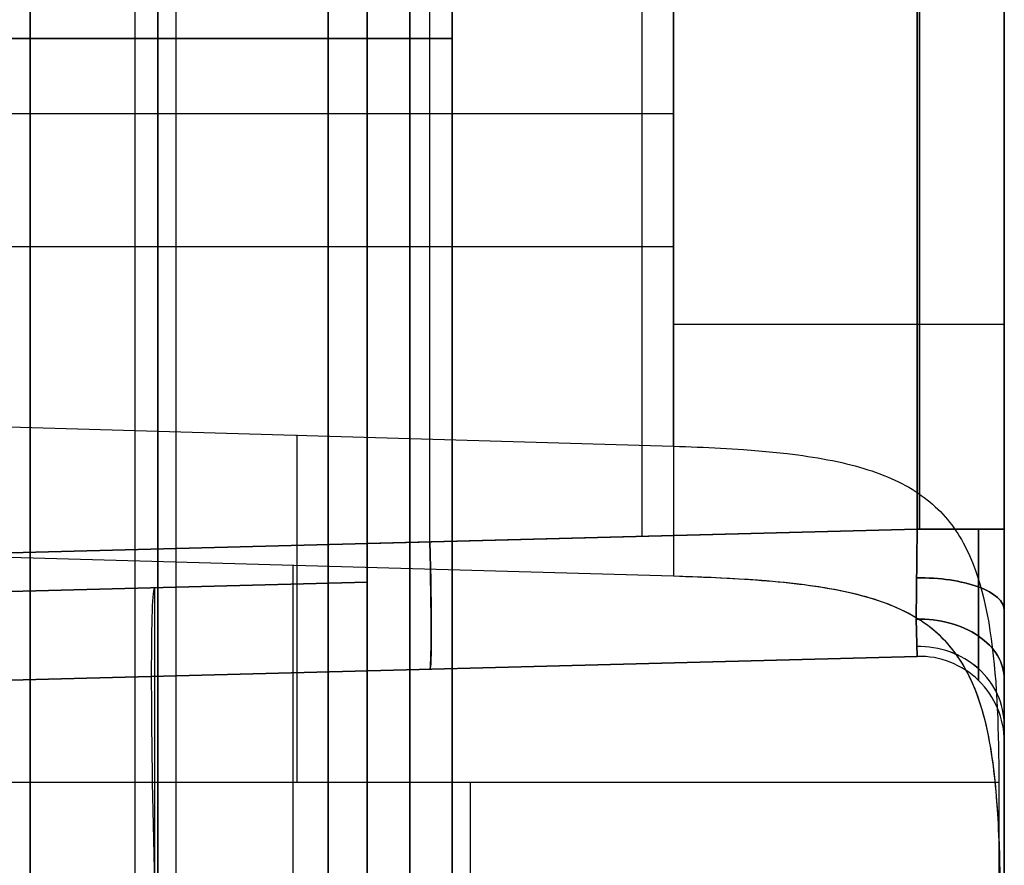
# Model space of a CAD drawing. Extents: x -8 to 8, y 0 to 107.
# Tile 177 of 256: x 6.01 to 8.33, y 23.7 to 25.7. Entities that reach past the tile are written whole.
import ezdxf

# ---------------------------------------------------------------- set-up
doc = ezdxf.new("R2010")
doc.units = 0
doc.layers.add('COUPLER_CASE', color=7, linetype='CONTINUOUS')
doc.layers.add('COUPLER_PCB', color=7, linetype='CONTINUOUS')

msp = doc.modelspace()

# ---------------------------------------------------------------- linework, layer by layer
at = {"layer": 'COUPLER_CASE', "color": 9}
for p, q in [((8.3272, 85.4991, 75.6982), (8.3272, 18.3788, 75.6982)), ((6.3772, 20.5495, 52.6049), (6.3772, 39.5872, 52.6049)), ((6.3772, 20.5495, 97.0761), (6.3772, 39.5872, 97.0761)), ((6.9272, 39.5728, 52.6193), (6.9272, 20.5639, 52.6193)), ((6.9272, 20.5639, 97.0617), (6.9272, 39.5728, 97.0617)), ((6.9272, 39.5728, 74.8405), (6.9272, 20.5639, 74.8405)), ((6.8272, 24.3712, 138.9332), (6.8272, 39.0453, 138.9332)), ((6.8272, 16.2084, 143.033), (6.8272, 35.9882, 143.033)), ((8.3272, 35.722, 144.7152), (8.3272, 5.3571, 144.7152)), ((6.8272, 24.3712, 12.3627), (6.8272, 34.0663, 12.3627)), ((6.8272, 24.4622, 13.4989), (6.8272, 33.241, 13.4989)), ((6.8272, 33.241, 137.6704), (6.8272, 24.4622, 137.6704)), ((6.9746, 24.4661, 134.7957), (6.9746, 33.2371, 134.7957)), ((6.9746, 24.4661, 16.3736), (6.9746, 33.2371, 16.3736)), ((7.4746, 24.4792, 13.5158), (7.4746, 33.224, 13.5158)), ((7.4746, 24.4792, 137.6534), (7.4746, 33.224, 137.6534)), ((8.1219, 33.2071, 13.5328), (8.1219, 24.4961, 13.5328)), ((8.1219, 24.4961, 137.6365), (8.1219, 33.2071, 137.6365)), ((8.1219, 33.2071, 134.8257), (8.1219, 24.4961, 134.8257)), ((8.1219, 24.4961, 16.3435), (8.1219, 33.2071, 16.3435)), ((8.1272, 33.2071, 16.3434), (8.1272, 24.4961, 16.3434)), ((8.1272, 24.4961, 13.5328), (8.1272, 33.2071, 13.5328)), ((8.1272, 24.4961, 134.8258), (8.1272, 33.2071, 134.8258)), ((8.1272, 33.2071, 137.6364), (8.1272, 24.4961, 137.6364)), ((8.3272, 24.4961, 137.8364), (8.3272, 33.2071, 137.8364)), ((8.3272, 33.2071, 134.6258), (8.3272, 24.4961, 134.6258)), ((8.3272, 33.2071, 13.3328), (8.3272, 24.4961, 13.3328)), ((8.3272, 24.4961, 16.5434), (8.3272, 33.2071, 16.5434)), ((6.8272, 31.1502, 8.3635), (6.8272, 20.5612, 8.3635)), ((8.3272, 19.0786, 6.6812), (8.3272, 30.8775, 6.6812)), ((7.0272, 29.028, 31.0373), (7.0272, 22.2753, 31.0373)), ((6.2811, 22.9632, 44.745), (6.2811, 28.3401, 44.745)), ((6.2811, 22.9632, 17.3296), (6.2811, 28.3401, 17.3296)), ((6.735, 22.9751, 44.7331), (6.735, 28.3282, 44.7331)), ((6.735, 28.3282, 17.3415), (6.735, 22.9751, 17.3415)), ((7.0272, 28.3282, 44.4332), (7.0272, 22.9751, 44.4332)), ((7.0272, 22.9751, 17.6414), (7.0272, 28.3282, 17.6414)), ((7.5481, 24.6913, 145.515), (7.5481, 26.2586, 145.515)), ((7.5481, 25.9365, 5.8815), (7.5481, 24.3849, 5.8815)), ((5.8272, 25.6516, 44.7569), (6.735, 25.6516, 44.7331)), ((6.735, 25.6516, 17.3415), (5.8272, 25.6516, 17.3177)), ((7.0272, 25.6516, 44.4332), (7.0272, 25.6516, 17.6414)), ((-0.0178, 25.4749, 145.7131), (7.5481, 25.4749, 145.515)), ((7.5481, 25.1607, 5.8815), (-0.0178, 25.1607, 5.6834)), ((5.011, 24.7657, 145.5814), (7.5481, 24.6913, 145.515)), ((7.5481, 24.6913, 145.515), (7.5622, 24.6909, 145.5145)), ((7.5622, 24.6909, 145.5145), (7.5763, 24.6904, 145.5137)), ((7.5763, 24.6904, 145.5137), (7.5903, 24.6899, 145.5127)), ((7.5903, 24.6899, 145.5127), (7.6042, 24.6893, 145.5115)), ((7.6042, 24.6893, 145.5115), (7.6181, 24.6887, 145.51)), ((7.6181, 24.6887, 145.51), (7.6319, 24.6881, 145.5083)), ((7.6319, 24.6881, 145.5083), (7.6456, 24.6874, 145.5064)), ((7.6456, 24.6874, 145.5064), (7.6593, 24.6866, 145.5042)), ((7.6593, 24.6866, 145.5042), (7.6729, 24.6858, 145.5018)), ((7.6729, 24.6858, 145.5018), (7.6864, 24.685, 145.4992)), ((7.6864, 24.685, 145.4992), (7.7131, 24.6832, 145.4932)), ((7.7131, 24.6832, 145.4932), (7.7395, 24.6812, 145.4865)), ((7.7395, 24.6812, 145.4865), (7.7655, 24.6789, 145.4788)), ((7.7655, 24.6789, 145.4788), (7.791, 24.6765, 145.4704)), ((7.791, 24.6765, 145.4704), (7.8161, 24.6737, 145.4612)), ((7.8161, 24.6737, 145.4612), (7.8285, 24.6722, 145.4563)), ((7.8285, 24.6722, 145.4563), (7.8407, 24.6707, 145.4512)), ((7.8407, 24.6707, 145.4512), (7.8528, 24.669, 145.4459)), ((7.8528, 24.669, 145.4459), (7.8648, 24.6673, 145.4405)), ((7.8648, 24.6673, 145.4405), (7.8766, 24.6655, 145.4348)), ((7.8766, 24.6655, 145.4348), (7.8883, 24.6636, 145.429)), ((7.8883, 24.6636, 145.429), (7.8999, 24.6616, 145.4231)), ((7.8999, 24.6616, 145.4231), (7.9113, 24.6595, 145.417)), ((7.9113, 24.6595, 145.417), (7.9225, 24.6573, 145.4107)), ((7.9225, 24.6573, 145.4107), (7.9336, 24.655, 145.4042)), ((7.9336, 24.655, 145.4042), (7.9445, 24.6526, 145.3977)), ((7.9445, 24.6526, 145.3977), (7.9553, 24.6501, 145.3909)), ((7.9553, 24.6501, 145.3909), (7.9658, 24.6475, 145.3841)), ((7.9658, 24.6475, 145.3841), (7.9761, 24.6448, 145.3772)), ((7.9761, 24.6448, 145.3772), (7.9863, 24.642, 145.3701)), ((7.9863, 24.642, 145.3701), (7.9963, 24.6391, 145.3629)), ((7.9963, 24.6391, 145.3629), (8.0061, 24.636, 145.3557)), ((8.0061, 24.636, 145.3557), (8.0157, 24.6329, 145.3483)), ((8.0157, 24.6329, 145.3483), (8.0252, 24.6296, 145.3409)), ((8.0252, 24.6296, 145.3409), (8.0345, 24.6262, 145.3333)), ((8.0345, 24.6262, 145.3333), (8.0436, 24.6226, 145.3257)), ((8.0436, 24.6226, 145.3257), (8.0525, 24.619, 145.3181)), ((8.0525, 24.619, 145.3181), (8.0612, 24.6152, 145.3103)), ((8.0612, 24.6152, 145.3103), (8.0698, 24.6114, 145.3025)), ((8.0698, 24.6114, 145.3025), (8.0782, 24.6073, 145.2947)), ((8.0782, 24.6073, 145.2947), (8.0863, 24.6032, 145.2868)), ((8.0863, 24.6032, 145.2868), (8.0944, 24.5989, 145.2789)), ((8.0944, 24.5989, 145.2789), (8.1022, 24.5945, 145.2709)), ((8.1022, 24.5945, 145.2709), (8.1099, 24.59, 145.2629)), ((8.1099, 24.59, 145.2629), (8.1173, 24.5853, 145.2549)), ((8.1173, 24.5853, 145.2549), (8.1247, 24.5805, 145.2469)), ((8.1247, 24.5805, 145.2469), (8.1318, 24.5755, 145.2388)), ((8.1318, 24.5755, 145.2388), (8.1387, 24.5705, 145.2307)), ((8.1387, 24.5705, 145.2307), (8.1455, 24.5653, 145.2227)), ((8.1455, 24.5653, 145.2227), (8.1521, 24.5599, 145.2146)), ((8.1521, 24.5599, 145.2146), (8.1585, 24.5544, 145.2065)), ((8.1585, 24.5544, 145.2065), (8.1647, 24.5488, 145.1984)), ((8.1647, 24.5488, 145.1984), (8.1708, 24.5431, 145.1904)), ((8.1708, 24.5431, 145.1904), (8.1766, 24.5372, 145.1824)), ((8.1766, 24.5372, 145.1824), (8.1823, 24.5312, 145.1744)), ((8.1823, 24.5312, 145.1744), (8.1878, 24.525, 145.1664)), ((8.1878, 24.525, 145.1664), (8.1932, 24.5187, 145.1584)), ((8.1932, 24.5187, 145.1584), (8.1984, 24.5123, 145.1505)), ((8.1984, 24.5123, 145.1505), (8.2034, 24.5058, 145.1426)), ((8.2034, 24.5058, 145.1426), (8.2082, 24.4991, 145.1348)), ((5.8272, 24.436, 16.4036), (8.1219, 24.4961, 16.3435)), ((8.1219, 24.4961, 134.8257), (5.8272, 24.436, 134.7656)), ((8.1219, 24.4961, 13.5328), (6.8272, 24.4622, 13.4989)), ((6.8272, 24.4622, 137.6704), (8.1219, 24.4961, 137.6365)), ((8.1219, 24.4961, 134.8257), (8.1198, 24.284, 134.9135)), ((8.1219, 24.4961, 13.5328), (8.1198, 24.284, 13.6205)), ((8.1198, 24.284, 16.2557), (8.1219, 24.4961, 16.3435)), ((8.1198, 24.284, 137.5487), (8.1219, 24.4961, 137.6365)), ((8.2082, 24.4991, 145.1348), (8.2129, 24.4923, 145.1271)), ((8.2129, 24.4923, 145.1271), (8.2175, 24.4854, 145.1194)), ((8.2175, 24.4854, 145.1194), (8.2219, 24.4783, 145.1117)), ((8.2668, 24.4961, 134.769), (8.2661, 24.2444, 134.8739)), ((8.2668, 24.4961, 13.476), (8.2661, 24.2444, 13.581)), ((8.2661, 24.2444, 16.2953), (8.2668, 24.4961, 16.4003)), ((8.2661, 24.2444, 137.5883), (8.2668, 24.4961, 137.6933)), ((7.5481, 24.3849, 5.8815), (4.9857, 24.4578, 5.8144)), ((6.8272, 24.4622, 137.6704), (6.8272, 24.3712, 137.6563)), ((6.8272, 24.3712, 13.513), (6.8272, 24.4622, 13.4989)), ((8.2219, 24.4783, 145.1117), (8.2261, 24.4712, 145.1042)), ((8.2261, 24.4712, 145.1042), (8.2303, 24.4639, 145.0967)), ((8.2303, 24.4639, 145.0967), (8.2381, 24.4489, 145.0818)), ((8.2381, 24.4489, 145.0818), (8.2454, 24.4335, 145.0673)), ((8.2454, 24.4335, 145.0673), (8.2521, 24.4176, 145.0531)), ((8.2521, 24.4176, 145.0531), (8.2584, 24.4012, 145.0393)), ((8.2584, 24.4012, 145.0393), (8.2642, 24.3845, 145.0259)), ((6.8272, 24.3712, 140.4772), (5.8272, 24.345, 140.451)), ((5.8272, 24.345, 11.2575), (6.8272, 24.3712, 11.2313)), ((6.8272, 24.3712, 13.513), (5.8272, 24.345, 13.4868)), ((5.8272, 24.345, 137.6824), (6.8272, 24.3712, 137.6563)), ((6.8272, 24.3712, 139.0667), (5.8272, 24.345, 139.0667)), ((6.8272, 24.3712, 12.3721), (5.8272, 24.345, 12.3721)), ((6.8272, 24.3712, 137.6563), (6.8272, 24.3712, 140.4772)), ((6.8272, 24.3712, 140.4772), (6.8272, 16.2084, 140.4772)), ((6.8272, 24.3712, 11.2313), (6.8272, 24.3712, 13.513)), ((7.5704, 24.3842, 5.8824), (7.5481, 24.3849, 5.8815)), ((7.5624, 24.3845, 5.882), (7.5481, 24.3849, 5.8815)), ((7.5767, 24.384, 5.8828), (7.5624, 24.3845, 5.882)), ((7.5927, 24.3835, 5.8839), (7.5704, 24.3842, 5.8824)), ((7.5909, 24.3835, 5.8838), (7.5767, 24.384, 5.8828)), ((7.6051, 24.383, 5.885), (7.5909, 24.3835, 5.8838)), ((7.615, 24.3827, 5.8861), (7.5927, 24.3835, 5.8839)), ((7.6192, 24.3824, 5.8866), (7.6051, 24.383, 5.885)), ((7.6371, 24.3818, 5.8888), (7.615, 24.3827, 5.8861)), ((7.6332, 24.3818, 5.8883), (7.6192, 24.3824, 5.8866)), ((7.6471, 24.3812, 5.8903), (7.6332, 24.3818, 5.8883)), ((7.6591, 24.3808, 5.8922), (7.6371, 24.3818, 5.8888)), ((7.661, 24.3805, 5.8925), (7.6471, 24.3812, 5.8903)), ((7.6811, 24.3797, 5.8962), (7.6591, 24.3808, 5.8922)), ((7.6747, 24.3798, 5.895), (7.661, 24.3805, 5.8925)), ((7.6884, 24.379, 5.8977), (7.6747, 24.3798, 5.895)), ((7.7029, 24.3784, 5.9008), (7.6811, 24.3797, 5.8962)), ((7.702, 24.3782, 5.9006), (7.6884, 24.379, 5.8977)), ((7.7155, 24.3774, 5.9038), (7.702, 24.3782, 5.9006)), ((7.7246, 24.3771, 5.906), (7.7029, 24.3784, 5.9008)), ((7.7289, 24.3765, 5.9071), (7.7155, 24.3774, 5.9038)), ((7.7461, 24.3755, 5.9118), (7.7246, 24.3771, 5.906)), ((7.7423, 24.3755, 5.9107), (7.7289, 24.3765, 5.9071)), ((7.7555, 24.3745, 5.9146), (7.7423, 24.3755, 5.9107)), ((7.7674, 24.3739, 5.9182), (7.7461, 24.3755, 5.9118)), ((7.7686, 24.3735, 5.9186), (7.7555, 24.3745, 5.9146)), ((7.7885, 24.372, 5.9251), (7.7674, 24.3739, 5.9182)), ((7.7815, 24.3724, 5.9228), (7.7686, 24.3735, 5.9186)), ((7.7944, 24.3712, 5.9272), (7.7815, 24.3724, 5.9228)), ((7.8095, 24.37, 5.9327), (7.7885, 24.372, 5.9251)), ((7.8071, 24.37, 5.9319), (7.7944, 24.3712, 5.9272)), ((7.8198, 24.3687, 5.9367), (7.8071, 24.37, 5.9319)), ((7.8302, 24.3677, 5.9408), (7.8095, 24.37, 5.9327)), ((7.8323, 24.3673, 5.9418), (7.8198, 24.3687, 5.9367)), ((7.8506, 24.3653, 5.9495), (7.8302, 24.3677, 5.9408)), ((7.8447, 24.3659, 5.947), (7.8323, 24.3673, 5.9418)), ((7.8569, 24.3644, 5.9524), (7.8447, 24.3659, 5.947)), ((7.8708, 24.3626, 5.9588), (7.8506, 24.3653, 5.9495)), ((8.2642, 24.3845, 145.0259), (8.2696, 24.3672, 145.0128)), ((8.2696, 24.3672, 145.0128), (8.2746, 24.3495, 145.0002)), ((6.3272, 24.3581, 140.4641), (6.3272, 24.3581, 137.6693)), ((6.3272, 16.1953, 140.4641), (6.3272, 24.3581, 140.4641)), ((6.3272, 24.3581, 13.4999), (6.3272, 24.3581, 11.2444)), ((7.869, 24.3628, 5.958), (7.8569, 24.3644, 5.9524)), ((7.881, 24.3611, 5.9638), (7.869, 24.3628, 5.958)), ((7.8908, 24.3597, 5.9686), (7.8708, 24.3626, 5.9588)), ((7.8928, 24.3593, 5.9697), (7.881, 24.3611, 5.9638)), ((7.9102, 24.3565, 5.9789), (7.8908, 24.3597, 5.9686)), ((7.9045, 24.3575, 5.9758), (7.8928, 24.3593, 5.9697)), ((7.916, 24.3555, 5.9821), (7.9045, 24.3575, 5.9758)), ((7.9294, 24.3531, 5.9897), (7.9102, 24.3565, 5.9789)), ((7.9273, 24.3535, 5.9885), (7.916, 24.3555, 5.9821)), ((7.9385, 24.3514, 5.9951), (7.9273, 24.3535, 5.9885)), ((7.9483, 24.3494, 6.0011), (7.9294, 24.3531, 5.9897)), ((7.9496, 24.3491, 6.0019), (7.9385, 24.3514, 5.9951)), ((7.9669, 24.3453, 6.0129), (7.9483, 24.3494, 6.0011)), ((7.9604, 24.3468, 6.0088), (7.9496, 24.3491, 6.0019)), ((7.971, 24.3443, 6.0158), (7.9604, 24.3468, 6.0088)), ((7.9852, 24.3408, 6.0253), (7.9669, 24.3453, 6.0129)), ((7.9815, 24.3418, 6.0229), (7.971, 24.3443, 6.0158)), ((7.9917, 24.3391, 6.0301), (7.9815, 24.3418, 6.0229)), ((8.2746, 24.3495, 145.0002), (8.2791, 24.3315, 144.9881)), ((8.0031, 24.336, 6.0382), (7.9852, 24.3408, 6.0253)), ((8.0018, 24.3363, 6.0375), (7.9917, 24.3391, 6.0301)), ((8.0117, 24.3335, 6.045), (8.0018, 24.3363, 6.0375)), ((8.0206, 24.3307, 6.0516), (8.0031, 24.336, 6.0382)), ((8.0214, 24.3304, 6.0525), (8.0117, 24.3335, 6.045)), ((8.0378, 24.325, 6.0654), (8.0206, 24.3307, 6.0516)), ((8.031, 24.3273, 6.0602), (8.0214, 24.3304, 6.0525)), ((8.0404, 24.3241, 6.0679), (8.031, 24.3273, 6.0602)), ((8.0544, 24.3189, 6.0796), (8.0378, 24.325, 6.0654)), ((8.0495, 24.3207, 6.0758), (8.0404, 24.3241, 6.0679)), ((8.0585, 24.3172, 6.0837), (8.0495, 24.3207, 6.0758)), ((8.0705, 24.3123, 6.0941), (8.0544, 24.3189, 6.0796)), ((8.2791, 24.3315, 144.9881), (8.2833, 24.3132, 144.9765)), ((8.0674, 24.3135, 6.0916), (8.0585, 24.3172, 6.0837)), ((8.076, 24.3098, 6.0997), (8.0674, 24.3135, 6.0916)), ((8.0862, 24.3052, 6.109), (8.0705, 24.3123, 6.0941)), ((8.0844, 24.3059, 6.1078), (8.076, 24.3098, 6.0997)), ((8.0927, 24.3019, 6.1159), (8.0844, 24.3059, 6.1078)), ((8.1014, 24.2975, 6.1242), (8.0862, 24.3052, 6.109)), ((8.1008, 24.2977, 6.1241), (8.0927, 24.3019, 6.1159)), ((8.1087, 24.2935, 6.1323), (8.1008, 24.2977, 6.1241)), ((8.1088, 24.2935, 6.132), (8.1014, 24.2975, 6.1242)), ((8.2833, 24.3132, 144.9765), (8.287, 24.2946, 144.9654)), ((8.1165, 24.289, 6.1406), (8.1087, 24.2935, 6.1323)), ((8.116, 24.2894, 6.1398), (8.1088, 24.2935, 6.132)), ((8.1232, 24.2851, 6.1476), (8.116, 24.2894, 6.1398)), ((8.124, 24.2844, 6.149), (8.1165, 24.289, 6.1406)), ((8.1219, 24.1962, 137.3366), (8.1198, 24.284, 137.5487)), ((8.1219, 24.1962, 16.0436), (8.1198, 24.284, 16.2557)), ((8.1198, 24.284, 13.6205), (8.1219, 24.1962, 13.8327)), ((8.1198, 24.284, 134.9135), (8.1219, 24.1962, 135.1256)), ((8.1302, 24.2806, 6.1556), (8.1232, 24.2851, 6.1476)), ((8.1314, 24.2797, 6.1573), (8.124, 24.2844, 6.149)), ((8.1371, 24.276, 6.1635), (8.1302, 24.2806, 6.1556)), ((8.1386, 24.2748, 6.1657), (8.1314, 24.2797, 6.1573)), ((8.1438, 24.2713, 6.1716), (8.1371, 24.276, 6.1635)), ((8.1456, 24.2699, 6.1741), (8.1386, 24.2748, 6.1657)), ((8.287, 24.2946, 144.9654), (8.2904, 24.2758, 144.9548)), ((8.2904, 24.2758, 144.9548), (8.2935, 24.2567, 144.9447)), ((8.1504, 24.2664, 6.1796), (8.1438, 24.2713, 6.1716)), ((8.1525, 24.2647, 6.1824), (8.1456, 24.2699, 6.1741)), ((8.1569, 24.2613, 6.1878), (8.1504, 24.2664, 6.1796)), ((8.1591, 24.2595, 6.1908), (8.1525, 24.2647, 6.1824)), ((8.1631, 24.2562, 6.1959), (8.1569, 24.2613, 6.1878)), ((8.1655, 24.2541, 6.1991), (8.1591, 24.2595, 6.1908)), ((8.1693, 24.2508, 6.2041), (8.1631, 24.2562, 6.1959)), ((8.1717, 24.2486, 6.2074), (8.1655, 24.2541, 6.1991)), ((8.1753, 24.2453, 6.2122), (8.1693, 24.2508, 6.2041)), ((8.2935, 24.2567, 144.9447), (8.2964, 24.2374, 144.9352)), ((8.1778, 24.243, 6.2157), (8.1717, 24.2486, 6.2074)), ((8.1812, 24.2397, 6.2205), (8.1753, 24.2453, 6.2122)), ((8.1836, 24.2372, 6.224), (8.1778, 24.243, 6.2157)), ((8.1869, 24.2338, 6.2287), (8.1812, 24.2397, 6.2205)), ((8.1893, 24.2313, 6.2322), (8.1836, 24.2372, 6.224)), ((8.1925, 24.2278, 6.237), (8.1869, 24.2338, 6.2287)), ((8.1947, 24.2253, 6.2404), (8.1893, 24.2313, 6.2322)), ((8.1979, 24.2215, 6.2453), (8.1925, 24.2278, 6.237)), ((8.2668, 24.1394, 137.3366), (8.2661, 24.2444, 137.5883)), ((8.2668, 24.1394, 16.0436), (8.2661, 24.2444, 16.2953)), ((8.2661, 24.2444, 13.581), (8.2668, 24.1394, 13.8327)), ((8.2661, 24.2444, 134.8739), (8.2668, 24.1394, 135.1256)), ((8.2964, 24.2374, 144.9352), (8.2989, 24.2176, 144.9261)), ((8.2001, 24.2191, 6.2486), (8.1947, 24.2253, 6.2404)), ((8.2033, 24.2151, 6.2536), (8.1979, 24.2215, 6.2453)), ((8.2052, 24.2128, 6.2567), (8.2001, 24.2191, 6.2486)), ((8.2085, 24.2085, 6.2619), (8.2033, 24.2151, 6.2536)), ((8.2102, 24.2063, 6.2648), (8.2052, 24.2128, 6.2567)), ((8.2135, 24.2017, 6.2703), (8.2085, 24.2085, 6.2619)), ((8.215, 24.1997, 6.2729), (8.2102, 24.2063, 6.2648)), ((8.2989, 24.2176, 144.9261), (8.3013, 24.1975, 144.9176)), ((5.8272, 24.1361, 16.1037), (8.1219, 24.1962, 16.0436)), ((5.8272, 24.1361, 13.7726), (8.1219, 24.1962, 13.8327)), ((5.8272, 24.1361, 135.0655), (8.1219, 24.1962, 135.1256)), ((5.8272, 24.1361, 137.3967), (8.1219, 24.1962, 137.3366)), ((8.1219, 24.1962, 136.2311), (5.8272, 24.1361, 136.2311)), ((8.1219, 24.1962, 14.9381), (5.8272, 24.1361, 14.9381)), ((8.1219, 24.1962, 135.1256), (8.1219, 24.1962, 137.3366)), ((8.1219, 24.1962, 13.8327), (8.1219, 24.1962, 16.0436)), ((8.1272, 24.1963, 13.8327), (8.1272, 24.1963, 16.0436)), ((8.1272, 24.1963, 135.1256), (8.1272, 24.1963, 137.3366)), ((8.2185, 24.1947, 6.2786), (8.2135, 24.2017, 6.2703)), ((8.2197, 24.193, 6.2809), (8.215, 24.1997, 6.2729)), ((8.2233, 24.1874, 6.287), (8.2185, 24.1947, 6.2786)), ((8.2242, 24.1862, 6.2888), (8.2197, 24.193, 6.2809)), ((8.2279, 24.18, 6.2953), (8.2233, 24.1874, 6.287)), ((8.2286, 24.1792, 6.2967), (8.2242, 24.1862, 6.2888)), ((8.2325, 24.1725, 6.3037), (8.2279, 24.18, 6.2953)), ((8.3013, 24.1975, 144.9176), (8.3034, 24.1772, 144.9096)), ((6.9746, 24.1662, 137.3666), (6.9746, 24.1662, 135.0956)), ((6.9746, 24.1662, 16.0737), (6.9746, 24.1662, 13.8026)), ((8.2328, 24.1721, 6.3046), (8.2286, 24.1792, 6.2967)), ((8.2369, 24.1647, 6.312), (8.2325, 24.1725, 6.3037)), ((8.2369, 24.1648, 6.3123), (8.2328, 24.1721, 6.3046)), ((8.2408, 24.1574, 6.3201), (8.2369, 24.1648, 6.3123)), ((8.2411, 24.1567, 6.3203), (8.2369, 24.1647, 6.312)), ((8.2447, 24.1499, 6.3277), (8.2408, 24.1574, 6.3201)), ((8.2452, 24.1486, 6.3284), (8.2411, 24.1567, 6.3203)), ((8.3034, 24.1772, 144.9096), (8.3052, 24.1567, 144.9022)), ((8.3052, 24.1567, 144.9022), (8.3069, 24.136, 144.8954)), ((8.2519, 24.1345, 6.3427), (8.2447, 24.1499, 6.3277)), ((8.2491, 24.1404, 6.3365), (8.2452, 24.1486, 6.3284)), ((8.2529, 24.132, 6.3446), (8.2491, 24.1404, 6.3365)), ((8.2585, 24.1187, 6.3574), (8.2519, 24.1345, 6.3427)), ((8.3069, 24.136, 144.8954), (8.3084, 24.1151, 144.8891)), ((8.2565, 24.1234, 6.3526), (8.2529, 24.132, 6.3446)), ((8.2601, 24.1146, 6.3606), (8.2565, 24.1234, 6.3526)), ((8.2647, 24.1024, 6.3718), (8.2585, 24.1187, 6.3574)), ((8.2635, 24.1056, 6.3684), (8.2601, 24.1146, 6.3606)), ((8.3084, 24.1151, 144.8891), (8.3096, 24.094, 144.8834)), ((8.2667, 24.0965, 6.3763), (8.2635, 24.1056, 6.3684)), ((8.2704, 24.0857, 6.3857), (8.2647, 24.1024, 6.3718)), ((8.2699, 24.0872, 6.384), (8.2667, 24.0965, 6.3763)), ((8.2729, 24.0777, 6.3916), (8.2699, 24.0872, 6.384)), ((8.3096, 24.094, 144.8834), (8.3107, 24.0728, 144.8783)), ((8.2757, 24.0683, 6.3993), (8.2704, 24.0857, 6.3857)), ((8.2758, 24.068, 6.3991), (8.2729, 24.0777, 6.3916)), ((8.2806, 24.0506, 6.4124), (8.2757, 24.0683, 6.3993)), ((8.2785, 24.0582, 6.4066), (8.2758, 24.068, 6.3991)), ((8.3107, 24.0728, 144.8783), (8.3116, 24.0515, 144.8738)), ((8.2812, 24.0482, 6.4139), (8.2785, 24.0582, 6.4066)), ((8.285, 24.0326, 6.425), (8.2806, 24.0506, 6.4124)), ((8.2837, 24.038, 6.4211), (8.2812, 24.0482, 6.4139)), ((8.3116, 24.0515, 144.8738), (8.3123, 24.03, 144.8698)), ((8.2861, 24.0277, 6.4282), (8.2837, 24.038, 6.4211)), ((8.289, 24.0142, 6.4372), (8.285, 24.0326, 6.425)), ((8.2884, 24.0172, 6.4351), (8.2861, 24.0277, 6.4282)), ((8.2905, 24.0066, 6.4419), (8.2884, 24.0172, 6.4351)), ((8.3123, 24.03, 144.8698), (8.313, 24.0084, 144.8665)), ((8.2926, 23.9955, 6.4487), (8.289, 24.0142, 6.4372)), ((8.2926, 23.9956, 6.4487), (8.2905, 24.0066, 6.4419)), ((8.2946, 23.9845, 6.4552), (8.2926, 23.9956, 6.4487)), ((8.2959, 23.9766, 6.4598), (8.2926, 23.9955, 6.4487)), ((8.313, 24.0084, 144.8665), (8.3134, 23.9867, 144.8638)), ((8.3272, 23.9963, 135.1256), (8.3272, 23.9963, 137.3366)), ((8.3272, 23.9963, 13.8327), (8.3272, 23.9963, 16.0436)), ((8.2964, 23.9733, 6.4616), (8.2946, 23.9845, 6.4552)), ((8.2989, 23.9574, 6.4703), (8.2959, 23.9766, 6.4598)), ((8.2982, 23.9619, 6.4679), (8.2964, 23.9733, 6.4616)), ((8.3134, 23.9867, 144.8638), (8.3138, 23.965, 144.8616)), ((8.2999, 23.9503, 6.474), (8.2982, 23.9619, 6.4679)), ((8.3015, 23.9379, 6.4802), (8.2989, 23.9574, 6.4703)), ((8.3014, 23.9386, 6.4799), (8.2999, 23.9503, 6.474)), ((8.3138, 23.965, 144.8616), (8.314, 23.9431, 144.8601)), ((8.3029, 23.9268, 6.4856), (8.3014, 23.9386, 6.4799)), ((8.304, 23.918, 6.4897), (8.3015, 23.9379, 6.4802)), ((8.3043, 23.9148, 6.4912), (8.3029, 23.9268, 6.4856)), ((8.314, 23.9431, 144.8601), (8.3141, 23.9213, 144.8592)), ((8.3062, 23.8978, 6.4987), (8.304, 23.918, 6.4897)), ((8.3056, 23.9027, 6.4965), (8.3043, 23.9148, 6.4912)), ((8.3068, 23.8905, 6.5017), (8.3056, 23.9027, 6.4965)), ((8.3141, 23.9213, 144.8592), (8.3142, 23.8994, 144.8589)), ((8.3142, 23.8994, 144.8589), (5.8267, 23.8994, 144.7938)), ((7.0704, 23.0505, 144.8263), (7.0704, 23.8994, 144.8263)), ((8.3082, 23.8773, 6.5071), (8.3062, 23.8978, 6.4987)), ((8.3079, 23.8781, 6.5067), (8.3068, 23.8905, 6.5017)), ((8.309, 23.8656, 6.5115), (8.3079, 23.8781, 6.5067)), ((8.3142, 23.8994, 144.8589), (8.3142, 23.0505, 144.8589)), ((8.3099, 23.8566, 6.5149), (8.3082, 23.8773, 6.5071)), ((8.3099, 23.853, 6.5161), (8.309, 23.8656, 6.5115)), ((8.3115, 23.8357, 6.5221), (8.3099, 23.8566, 6.5149)), ((8.3109, 23.8403, 6.5205), (8.3099, 23.853, 6.5161)), ((8.3117, 23.8275, 6.5247), (8.3109, 23.8403, 6.5205)), ((8.3128, 23.8146, 6.5287), (8.3115, 23.8357, 6.5221)), ((8.3125, 23.8146, 6.5287), (8.3117, 23.8275, 6.5247)), ((8.3132, 23.8015, 6.5325), (8.3125, 23.8146, 6.5287)), ((8.314, 23.7933, 6.5348), (8.3128, 23.8146, 6.5287)), ((8.3139, 23.7884, 6.536), (8.3132, 23.8015, 6.5325)), ((8.3145, 23.7752, 6.5394), (8.3139, 23.7884, 6.536)), ((8.315, 23.7719, 6.5402), (8.314, 23.7933, 6.5348)), ((8.3151, 23.7618, 6.5425), (8.3145, 23.7752, 6.5394)), ((8.3158, 23.7503, 6.545), (8.315, 23.7719, 6.5402)), ((8.3156, 23.7484, 6.5454), (8.3151, 23.7618, 6.5425)), ((8.316, 23.735, 6.548), (8.3156, 23.7484, 6.5454)), ((8.3165, 23.7286, 6.5493), (8.3158, 23.7503, 6.545)), ((8.3164, 23.7214, 6.5505), (8.316, 23.735, 6.548)), ((8.3168, 23.7078, 6.5527), (8.3164, 23.7214, 6.5505)), ((8.317, 23.7068, 6.5529), (8.3165, 23.7286, 6.5493)), ((8.3171, 23.6941, 6.5547), (8.3168, 23.7078, 6.5527)), ((8.3175, 23.6848, 6.5559), (8.317, 23.7068, 6.5529))]:
    msp.add_line(p, q, dxfattribs=at)
at = {"layer": 'COUPLER_CASE', "color": 9, "extrusion": (0, 1, 0)}
for centre, radius, start, end in [((-6.7272, 44.4332, 25.6516), 0.3, 91.5, 180), ((-6.7272, 17.6414, 25.6516), 0.3, 180, 268.5), ((-7.5272, 6.6812, 24.978), 0.8, 180, 268.5)]:
    msp.add_arc(centre, radius, start, end, dxfattribs=at)
at = {"layer": 'COUPLER_CASE', "color": 9, "extrusion": (1, 0, 0)}
for centre, radius, start, end in [((23.8994, 145.6407, 6.6626), 0.8251, 270, 352.8586), ((23.5895, 5.78, 6.652), 0.8253, 5.4264, 89.4932)]:
    msp.add_arc(centre, radius, start, end, dxfattribs=at)
at = {"layer": 'COUPLER_CASE', "color": 9, "extrusion": (8.20308e-14, 1, 8.4207e-14)}
msp.add_arc((-8.1272, 13.3328, 24.4961), 0.2, 88.5, 180, dxfattribs=at)
at = {"layer": 'COUPLER_CASE', "color": 9, "extrusion": (4.57125e-13, 1, -4.20506e-13)}
msp.add_arc((-8.1272, 16.5434, 24.4961), 0.2, 180, 271.5, dxfattribs=at)
at = {"layer": 'COUPLER_CASE', "color": 9, "extrusion": (1.77636e-14, 1, 6.19202e-16)}
msp.add_arc((-8.1272, 134.6258, 24.4961), 0.2, 88.5, 180, dxfattribs=at)
at = {"layer": 'COUPLER_CASE', "color": 9, "extrusion": (2.45506e-14, 1, 1.88034e-13)}
msp.add_arc((-8.1272, 137.8364, 24.4961), 0.2, 180, 271.5, dxfattribs=at)
at = {"layer": 'COUPLER_CASE', "color": 9, "extrusion": (1, -1.78626e-14, -4.31327e-14)}
msp.add_arc((24.4961, 135.1256, 8.3272), 0.4998, 225.0033, 270.0049, dxfattribs=at)
at = {"layer": 'COUPLER_CASE', "color": 9, "extrusion": (1, 1.78626e-14, -4.31327e-14)}
msp.add_arc((24.4961, 137.3366, 8.3272), 0.4998, 89.9951, 134.9967, dxfattribs=at)
at = {"layer": 'COUPLER_CASE', "color": 9, "extrusion": (1, 5.35877e-14, 1.29398e-13)}
msp.add_arc((24.4961, 13.8327, 8.3272), 0.4998, 225.0033, 270.0049, dxfattribs=at)
at = {"layer": 'COUPLER_CASE', "color": 9, "extrusion": (1, 5.35877e-14, -1.29398e-13)}
msp.add_arc((24.4961, 16.0436, 8.3272), 0.4998, 89.9951, 134.9967, dxfattribs=at)
at = {"layer": 'COUPLER_CASE', "color": 9, "extrusion": (0.999315, 0.026168, -0.026168)}
for centre, radius, start, end in [((24.2753, 16.2672, 7.1815), 0.3, 90.0393, 180), ((24.2753, 137.5186, 4.0077), 0.3, 90.0393, 180), ((23.4841, 11.4227, 6.666), 0.7, 270.0393, 360)]:
    msp.add_arc(centre, radius, start, end, dxfattribs=at)
at = {"layer": 'COUPLER_CASE', "color": 9, "extrusion": (0.999315, 0.026168, 0.026168)}
for centre in [(24.2753, 134.8503, 11.1373), (24.2753, 13.5989, 7.9635)]:
    msp.add_arc(centre, 0.3, 180, 269.9607, dxfattribs=at)
at = {"layer": 'COUPLER_CASE', "color": 9, "extrusion": (1, -5.20821e-14, 5.20821e-14)}
msp.add_arc((23.6715, 11.2312, 6.8272), 0.6997, 269.9919, 0.0081, dxfattribs=at)
at = {"layer": 'COUPLER_CASE', "color": 9, "extrusion": (-9.20988e-05, 0.92387, -0.382706)}
msp.add_arc((-8.1296, 133.7134, -29.0829), 0.2, 88.0393, 180.0522, dxfattribs=at)
at = {"layer": 'COUPLER_CASE', "color": 9, "extrusion": (-9.20987e-05, 0.92387, -0.382706)}
msp.add_arc((-8.1296, 21.6544, 17.3366), 0.2, 88.0393, 180.0522, dxfattribs=at)
at = {"layer": 'COUPLER_CASE', "color": 9, "extrusion": (-9.20987e-05, 0.92387, 0.382706)}
msp.add_arc((-8.1296, 5.9474, 28.7704), 0.2, 179.9478, 271.9607, dxfattribs=at)
at = {"layer": 'COUPLER_CASE', "color": 9, "extrusion": (-9.20988e-05, 0.92387, 0.382706)}
msp.add_arc((-8.1296, 118.0064, 75.19), 0.2, 179.9478, 271.9607, dxfattribs=at)
at = {"layer": 'COUPLER_CASE', "color": 9, "extrusion": (-1.33155e-13, 0.707107, 0.707107)}
msp.add_arc((-8.1272, 80.2901, 114.433), 0.2, 180, 272.1208, dxfattribs=at)
at = {"layer": 'COUPLER_CASE', "color": 9, "extrusion": (-3.05613e-13, -0.707107, 0.707107)}
msp.add_arc((8.1272, 112.3698, 78.2269), 0.2, 0, 92.1208, dxfattribs=at)
at = {"layer": 'COUPLER_CASE', "color": 9, "extrusion": (8.87866e-14, 0.707107, 0.707107)}
msp.add_arc((-8.1272, -5.477, 28.6659), 0.2, 180, 272.1208, dxfattribs=at)
at = {"layer": 'COUPLER_CASE', "color": 9, "extrusion": (-9.02131e-14, 0.707107, -0.707107)}
msp.add_arc((-8.1272, 26.6027, 7.5402), 0.2, 87.8792, 180, dxfattribs=at)
at = {"layer": 'COUPLER_CASE', "color": 9, "extrusion": (9.20987e-05, 0.382706, 0.92387)}
for centre in [(-8.1214, 30.4261, 136.2568), (-8.1214, -15.9934, 24.1978)]:
    msp.add_arc(centre, 0.2, 179.9628, 271.9756, dxfattribs=at)
at = {"layer": 'COUPLER_CASE', "color": 9, "extrusion": (-9.20987e-05, -0.382706, 0.92387)}
for centre in [(8.1214, 27.4272, 3.404), (8.1214, 73.8467, 115.463)]:
    msp.add_arc(centre, 0.2, 359.9628, 91.9756, dxfattribs=at)
at = {"layer": 'COUPLER_CASE', "color": 9}
for centre, start in [((8.1272, 23.9963, 137.3366), 360), ((8.1272, 23.9963, 16.0436), 360), ((8.1272, 23.9963, 13.8327), 0), ((8.1272, 23.9963, 135.1256), 360), ((8.1272, 23.9963, 14.9381), 0), ((8.1272, 23.9963, 136.2311), 0)]:
    msp.add_arc(centre, 0.2, start, 91.5, dxfattribs=at)
at = {"layer": 'COUPLER_CASE', "color": 9, "extrusion": (1, 2.58796e-13, 1.07175e-13)}
msp.add_arc((24.4961, 135.1256, 8.3272), 0.4998, 179.9951, 224.9967, dxfattribs=at)
at = {"layer": 'COUPLER_CASE', "color": 9, "extrusion": (1, 1.72531e-13, -7.14503e-14)}
msp.add_arc((24.4961, 137.3366, 8.3272), 0.4998, 135.0033, 180.0049, dxfattribs=at)
at = {"layer": 'COUPLER_CASE', "color": 9, "extrusion": (1, 2.15664e-13, 8.93129e-14)}
msp.add_arc((24.4961, 13.8326, 8.3272), 0.4998, 179.9951, 224.9967, dxfattribs=at)
at = {"layer": 'COUPLER_CASE', "color": 9, "extrusion": (1, 1.29398e-13, -5.35877e-14)}
msp.add_arc((24.4961, 16.0437, 8.3272), 0.4998, 135.0033, 180.0049, dxfattribs=at)
at = {"layer": 'COUPLER_PCB', "color": 254}
for p, q in [((6.034, 22.6517, 95.4105), (6.034, 37.8017, 95.4105)), ((6.034, 37.8017, 79.9105), (6.034, 22.6517, 79.9105)), ((6.034, 37.8017, 87.6605), (6.034, 23.7017, 87.6605)), ((6.034, 22.6517, 69.9105), (6.034, 37.8017, 69.9105)), ((6.034, 37.8017, 54.4105), (6.034, 22.6517, 54.4105)), ((6.034, 37.8017, 62.1605), (6.034, 23.7017, 62.1605)), ((6.334, 22.6517, 95.4105), (6.334, 37.8017, 95.4105)), ((6.334, 37.8017, 79.9105), (6.334, 22.6517, 79.9105)), ((6.334, 37.8017, 87.6605), (6.334, 23.7017, 87.6605)), ((6.334, 22.6517, 69.9105), (6.334, 37.8017, 69.9105)), ((6.334, 37.8017, 54.4105), (6.334, 22.6517, 54.4105)), ((6.334, 37.8017, 62.1605), (6.334, 23.7017, 62.1605))]:
    msp.add_line(p, q, dxfattribs=at)

doc.saveas('drawing.dxf')
